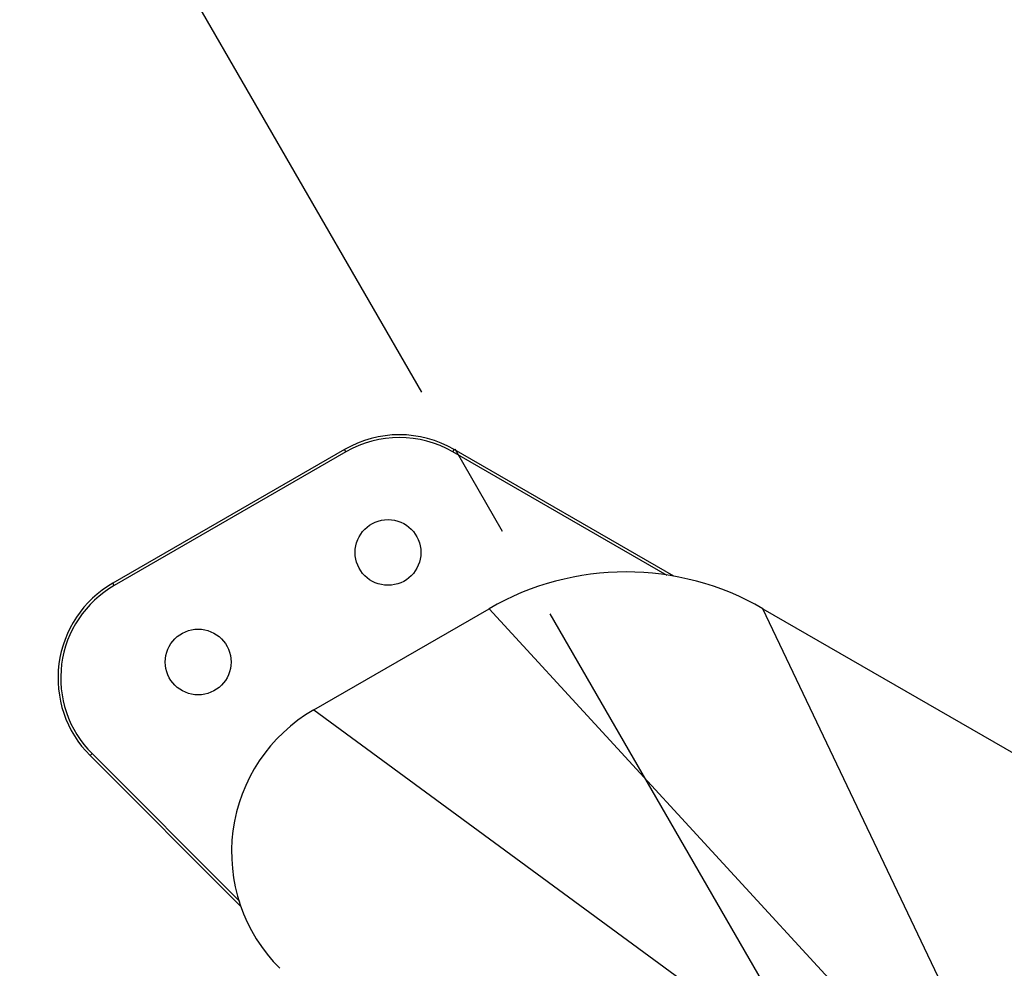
# Model space of a CAD drawing. Header units: millimetres. Extents: x 0 to 12710, y 0 to 5940.
# Tile 116 of 241: x 1439 to 1619, y 2443 to 2616. Entities that reach past the tile are written whole.
import ezdxf

# ---------------------------------------------------------------- set-up
doc = ezdxf.new("R2010")
doc.units = ezdxf.units.MM
doc.header["$LTSCALE"] = 231.275
doc.linetypes.add('CENTER', pattern=[0.6, 0.375, -0.075, 0.075, -0.075])
doc.layers.get('0').update_dxf_attribs({"linetype": 'CONTINUOUS'})
for name, color, linetype in [('_0219_COVER_TOP_PBL13', 7, 'CONTINUOUS'), ('DEFAULT_1', 7, 'CENTER'), ('M2000103__PBL9', 7, 'CONTINUOUS'), ('new_view_13_VBL8', 7, 'CONTINUOUS')]:
    doc.layers.add(name, color=color, linetype=linetype)
doc.styles.get("Standard").update_dxf_attribs({"font": 'malgun.ttf'})
doc.dimstyles.new('DIMSTYLE_2', dxfattribs={"dimtxt": 20, "dimasz": 7.5, "dimexe": 1, "dimexo": 0.5, "dimgap": 4, "dimtad": 1, "dimdec": 1, "dimdsep": 46, "dimtxsty": 'Standard', "dimblk": '_FILLED', "dimblk1": '_FILLED', "dimblk2": '_FILLED', "dimcen": 0.09, "dimclrt": 134, "dimazin": 2, "dimtp": 0.5, "dimtm": 0.5, "dimtfac": 1, "dimtdec": 1, "dimtofl": 0, "dimtmove": 0, "dimatfit": 3, "dimldrblk": '_FILLED', "dimfxl": 0, "dimtolj": 1, "dimarcsym": 0})

# ---------------------------------------------------------------- blocks, each defined once
blk = doc.blocks.new('*D3')
at = {"color": 134}
for p, q in [((1512.4, 2548.23), (1438.99, 2675.38)), ((2007.16, 2312.46), (2067.59, 2312.46))]:
    blk.add_line(p, q, dxfattribs=at)
for start, end in [(60, 120), (0, 60)]:
    blk.add_arc((1648.52, 2312.46), 414.07, start, end, dxfattribs=at)
for points in [[(1447.28, 2676.05), (1441.49, 2671.05), (1448.76, 2673.44)], [(2061.03, 2319.94), (2062.59, 2312.46), (2064.03, 2319.97)]]:
    blk.add_solid(points, dxfattribs=at)
at = {"color": 134, "insert": (1875.56, 2705.69), "char_height": 20, "width": 86.0741, "attachment_point": 2, "rotation": 330, "line_spacing_factor": 0.9}
blk.add_mtext('3-120\\fgdt;{\\fgdt;~}', dxfattribs=at)
blk = doc.blocks.new('_FILLED')
at = {"color": 0, "linetype": 'ByBlock'}
blk.add_solid([(0, 0), (-1, 0.2), (-1, -0.2)], dxfattribs=at)
blk = doc.blocks.new('M2000103__PBL9', base_point=(1824.992, 2247.042))
at = {"layer": 'M2000103__PBL9', "color": 7}
for p, q in [((1498.276, 2537.766), (1455.979, 2513.345)), ((1498.526, 2537.333), (1456.229, 2512.912)), ((1557.17, 2514.733), (1518.026, 2537.333)), ((1558.355, 2514.626), (1518.276, 2537.766)), ((1451.837, 2481.883), (1479.312, 2454.408)), ((1452.19, 2482.236), (1479.181, 2455.245))]:
    blk.add_line(p, q, dxfattribs=at)
at = {"layer": 'M2000103__PBL9', "color": 2}
for p, q in [((1498.526, 2537.333), (1498.276, 2537.766)), ((1518.026, 2537.333), (1518.276, 2537.766)), ((1456.229, 2512.912), (1455.979, 2513.345)), ((1452.19, 2482.236), (1451.837, 2481.883))]:
    blk.add_line(p, q, dxfattribs=at)
at = {"layer": 'M2000103__PBL9', "color": 7}
for centre in [(1506.204, 2518.962), (1471.563, 2498.962)]:
    blk.add_circle(centre, 6, dxfattribs=at)
for centre, radius, start, end in [((1508.276, 2520.445), 20, 60, 120), ((1508.276, 2520.445), 19.5, 60, 120), ((1465.979, 2496.025), 20, 120, 225), ((1465.979, 2496.025), 19.5, 120, 225)]:
    blk.add_arc(centre, radius, start, end, dxfattribs=at)
blk = doc.blocks.new('_0219_COVER_TOP_PBL13', base_point=(1683.43, 2347.459))
at = {"layer": '_0219_COVER_TOP_PBL13', "color": 7}
for p, q in [((1492.65, 2490.233), (1524.629, 2508.695)), ((1574.628, 2508.695), (1675.187, 2450.637))]:
    blk.add_line(p, q, dxfattribs=at)
at = {"layer": '_0219_COVER_TOP_PBL13', "color": 2}
for p, q in [((1524.629, 2508.695), (1599.302, 2427.439)), ((1611.544, 2431.164), (1574.628, 2508.695)), ((1492.65, 2490.233), (1594.025, 2415.782))]:
    blk.add_line(p, q, dxfattribs=at)
at = {"layer": '_0219_COVER_TOP_PBL13', "color": 7}
for centre, radius, start, end in [((1549.628, 2465.393), 50, 60.00004, 119.99931), ((1507.65, 2464.252), 30, 119.99943, 225.00026)]:
    blk.add_arc(centre, radius, start, end, dxfattribs=at)
blk = doc.blocks.new('NEW_VIEW_13_VBL8', base_point=(1776.39, 2312.46))
at = {"layer": '_0219_COVER_TOP_PBL13'}
blk.add_blockref('_0219_COVER_TOP_PBL13', (1683.43, 2347.46), dxfattribs=at)
at = {"layer": 'M2000103__PBL9'}
blk.add_blockref('M2000103__PBL9', (1824.99, 2247.04), dxfattribs=at)

msp = doc.modelspace()

# ---------------------------------------------------------------- linework, layer by layer
at = {"layer": 'DEFAULT_1', "color": 1}
msp.add_line((1648.5242, 2312.4559), (1513.6502, 2546.0645), dxfattribs=at)

# ---------------------------------------------------------------- block references
at = {"layer": 'new_view_13_VBL8'}
msp.add_blockref('NEW_VIEW_13_VBL8', (1776.3926, 2312.4559), dxfattribs=at)

# ---------------------------------------------------------------- dimensions: what is measured, and where the dimension line sits
at = {"color": 134}
dim = msp.add_angular_dim_2l(base=(1855.559, 2671.0507), line1=((2002.5216, 2312.4559), (2006.6623, 2312.4559)), line2=((1514.7205, 2544.2106), (1512.6502, 2547.7966)), text='3-<>', dimstyle='DIMSTYLE_2', dxfattribs=at)
dim.commit()
dim.dimension.update_dxf_attribs({"geometry": '*D3', "text_midpoint": (1855.559, 2671.0507), "dimtype": 162})

doc.saveas('drawing.dxf')
